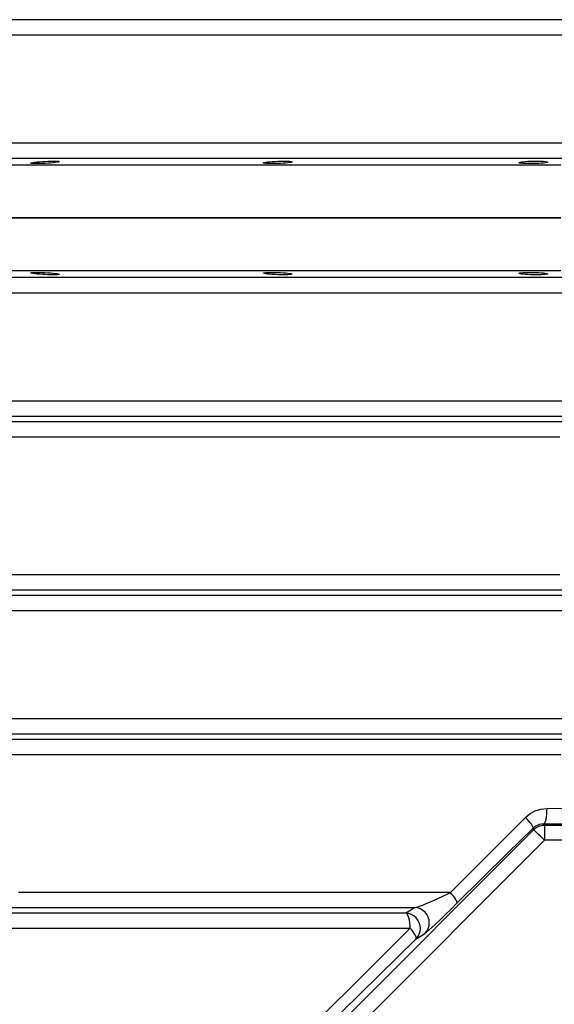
# Model space of a CAD drawing. Header units: millimetres. Extents: x 196 to 1773810, y -221320 to 153872.
# Tile 54 of 256: x 1114798 to 1115152, y -200524 to -199873. Entities that reach past the tile are written whole.
import ezdxf

# ---------------------------------------------------------------- set-up
doc = ezdxf.new("R2010")
doc.units = ezdxf.units.MM
doc.layers.add('00_Основной', color=163, linetype='Continuous', lineweight=40)

msp = doc.modelspace()

# ---------------------------------------------------------------- linework, layer by layer
at = {"layer": '00_Основной', "color": 252, "lineweight": 25, "ltscale": 10}
for p, q in [((1114898.66, -200648.3, 0.2), (1115138.2, -200408.77, 0.2)), ((1115137.76, -200407.72, 0.2), (1115138.2, -200408.77, 0.2)), ((1115145.26, -200405.85, 0.2), (1115144.86, -200404.89, 0.2)), ((1115145.26, -200405.85, 0.2), (1115484.02, -200405.85, 0.2)), ((1115145.26, -200415.84, 0.2), (1114905.72, -200655.38, 0.2)), ((1115484.02, -200415.84, 0.2), (1115145.26, -200415.84, 0.2))]:
    msp.add_line(p, q, dxfattribs=at)
at = {"layer": '00_Основной', "color": 252, "lineweight": 25, "ltscale": 10, "elevation": 0.2}
for points in [[(1115168.7, -199873.45), (1115148.12, -199873.45), (1115127.66, -199873.45), (1115107.31, -199873.45), (1115087.1, -199873.45), (1115067.05, -199873.45), (1115047.16, -199873.45), (1115027.43, -199873.45), (1115007.9, -199873.45), (1114988.57, -199873.45), (1114969.45, -199873.45), (1114950.55, -199873.45), (1114931.9, -199873.45), (1114913.5, -199873.45), (1114895.35, -199873.45), (1114877.48, -199873.45), (1114859.9, -199873.45), (1114842.62, -199873.45), (1114825.64, -199873.45), (1114808.99, -199873.45), (1114792.66, -199873.45)], [(1114782.69, -199883.41), (1114798.49, -199883.41), (1114814.62, -199883.41), (1114831.09, -199883.41), (1114847.88, -199883.41), (1114864.97, -199883.41), (1114882.35, -199883.41), (1114900.02, -199883.41), (1114917.96, -199883.41), (1114936.16, -199883.41), (1114954.6, -199883.41), (1114973.28, -199883.41), (1114992.2, -199883.41), (1115011.32, -199883.41), (1115030.63, -199883.41), (1115050.14, -199883.41), (1115069.8, -199883.41), (1115089.64, -199883.41), (1115109.63, -199883.41), (1115129.75, -199883.41), (1115149.98, -199883.41), (1115170.33, -199883.41)], [(1115170.33, -199955.1), (1115149.98, -199955.1), (1115129.75, -199955.1), (1115109.63, -199955.1), (1115089.64, -199955.1), (1115069.8, -199955.1), (1115050.14, -199955.1), (1115030.63, -199955.1), (1115011.32, -199955.1), (1114992.2, -199955.1), (1114973.28, -199955.1), (1114954.6, -199955.1), (1114936.16, -199955.1), (1114917.96, -199955.1), (1114900.02, -199955.1), (1114882.35, -199955.1), (1114864.97, -199955.1), (1114847.88, -199955.1), (1114831.09, -199955.1), (1114814.62, -199955.1), (1114798.49, -199955.1), (1114782.69, -199955.1)], [(1114792.66, -199965.06), (1114808.99, -199965.06), (1114825.64, -199965.06), (1114842.62, -199965.06), (1114859.9, -199965.06), (1114877.48, -199965.06), (1114895.35, -199965.06), (1114913.5, -199965.06), (1114931.9, -199965.06), (1114950.55, -199965.06), (1114969.45, -199965.06), (1114988.57, -199965.06), (1115007.9, -199965.06), (1115027.43, -199965.06), (1115047.16, -199965.06), (1115067.05, -199965.06), (1115087.1, -199965.06), (1115107.31, -199965.06), (1115127.66, -199965.06), (1115148.12, -199965.06), (1115168.7, -199965.06)], [(1115156.1, -199969.5), (1115133.76, -199969.5), (1115111.54, -199969.5), (1115089.46, -199969.5), (1115067.55, -199969.5), (1115045.8, -199969.5), (1115024.23, -199969.5), (1115002.86, -199969.5), (1114981.71, -199969.5), (1114960.78, -199969.5), (1114940.1, -199969.5), (1114919.66, -199969.5), (1114899.51, -199969.5), (1114879.64, -199969.5), (1114860.07, -199969.5), (1114840.81, -199969.5), (1114821.87, -199969.5), (1114803.26, -199969.5), (1114785.02, -199969.5)], [(1115156.1, -200004.5), (1115133.76, -200004.5), (1115111.54, -200004.5), (1115089.46, -200004.5), (1115067.55, -200004.5), (1115045.8, -200004.5), (1115024.23, -200004.5), (1115002.86, -200004.5), (1114981.71, -200004.5), (1114960.78, -200004.5), (1114940.1, -200004.5), (1114919.66, -200004.5), (1114899.51, -200004.5), (1114879.64, -200004.5), (1114860.07, -200004.5), (1114840.81, -200004.5), (1114821.87, -200004.5), (1114803.26, -200004.5), (1114785.02, -200004.5)], [(1114785.02, -200004.5), (1114803.26, -200004.5), (1114821.87, -200004.5), (1114840.81, -200004.5), (1114860.07, -200004.5), (1114879.64, -200004.5), (1114899.51, -200004.5), (1114919.66, -200004.5), (1114940.1, -200004.5), (1114960.78, -200004.5), (1114981.71, -200004.5), (1115002.86, -200004.5), (1115024.23, -200004.5), (1115045.8, -200004.5), (1115067.55, -200004.5), (1115089.46, -200004.5), (1115111.54, -200004.5), (1115133.76, -200004.5), (1115156.1, -200004.5)], [(1115156.1, -200039.51), (1115133.76, -200039.51), (1115111.54, -200039.51), (1115089.46, -200039.51), (1115067.55, -200039.51), (1115045.8, -200039.51), (1115024.23, -200039.51), (1115002.86, -200039.51), (1114981.71, -200039.51), (1114960.78, -200039.51), (1114940.1, -200039.51), (1114919.66, -200039.51), (1114899.51, -200039.51), (1114879.64, -200039.51), (1114860.07, -200039.51), (1114840.81, -200039.51), (1114821.87, -200039.51), (1114803.26, -200039.51), (1114785.02, -200039.51)], [(1115168.7, -200043.95), (1115148.12, -200043.95), (1115127.66, -200043.95), (1115107.31, -200043.95), (1115087.1, -200043.95), (1115067.05, -200043.95), (1115047.16, -200043.95), (1115027.43, -200043.95), (1115007.9, -200043.95), (1114988.57, -200043.95), (1114969.45, -200043.95), (1114950.55, -200043.95), (1114931.9, -200043.95), (1114913.5, -200043.95), (1114895.35, -200043.95), (1114877.48, -200043.95), (1114859.9, -200043.95), (1114842.62, -200043.95), (1114825.64, -200043.95), (1114808.99, -200043.95), (1114792.66, -200043.95)], [(1114782.69, -200053.92), (1114798.49, -200053.92), (1114814.62, -200053.92), (1114831.09, -200053.92), (1114847.88, -200053.92), (1114864.97, -200053.92), (1114882.35, -200053.92), (1114900.02, -200053.92), (1114917.96, -200053.92), (1114936.16, -200053.92), (1114954.6, -200053.92), (1114973.28, -200053.92), (1114992.2, -200053.92), (1115011.32, -200053.92), (1115030.63, -200053.92), (1115050.14, -200053.92), (1115069.8, -200053.92), (1115089.64, -200053.92), (1115109.63, -200053.92), (1115129.75, -200053.92), (1115149.98, -200053.92), (1115170.33, -200053.92)], [(1115170.33, -200125.59), (1115149.98, -200125.59), (1115129.75, -200125.59), (1115109.63, -200125.59), (1115089.64, -200125.59), (1115069.8, -200125.59), (1115050.14, -200125.59), (1115030.63, -200125.59), (1115011.32, -200125.59), (1114992.2, -200125.59), (1114973.28, -200125.59), (1114954.6, -200125.59), (1114936.16, -200125.59), (1114917.96, -200125.59), (1114900.02, -200125.59), (1114882.35, -200125.59), (1114864.97, -200125.59), (1114847.88, -200125.59), (1114831.09, -200125.59), (1114814.62, -200125.59), (1114798.49, -200125.59), (1114782.69, -200125.59)], [(1114792.66, -200135.55), (1114808.99, -200135.55), (1114825.64, -200135.55), (1114842.62, -200135.55), (1114859.9, -200135.55), (1114877.48, -200135.55), (1114895.35, -200135.55), (1114913.5, -200135.55), (1114931.9, -200135.55), (1114950.55, -200135.55), (1114969.45, -200135.55), (1114988.57, -200135.55), (1115007.9, -200135.55), (1115027.43, -200135.55), (1115047.16, -200135.55), (1115067.05, -200135.55), (1115087.1, -200135.55), (1115107.31, -200135.55), (1115127.66, -200135.55), (1115148.12, -200135.55), (1115168.7, -200135.55)], [(1115157.06, -200139.2), (1115134.84, -200139.2), (1115112.77, -200139.2), (1115090.83, -200139.2), (1115069.06, -200139.2), (1115047.44, -200139.2), (1115026.02, -200139.2), (1115004.78, -200139.2), (1114983.77, -200139.2), (1114962.98, -200139.2), (1114942.45, -200139.2), (1114922.16, -200139.2), (1114902.15, -200139.2), (1114882.42, -200139.2), (1114862.99, -200139.2), (1114843.89, -200139.2), (1114825.09, -200139.2), (1114806.63, -200139.2), (1114788.54, -200139.2)], [(1114782.97, -200149.17), (1114801.27, -200149.17), (1114819.91, -200149.17), (1114838.9, -200149.17), (1114858.22, -200149.17), (1114877.85, -200149.17), (1114897.79, -200149.17), (1114918.01, -200149.17), (1114938.52, -200149.17), (1114959.27, -200149.17), (1114980.27, -200149.17), (1115001.51, -200149.17), (1115022.97, -200149.17), (1115044.62, -200149.17), (1115066.46, -200149.17), (1115088.48, -200149.17), (1115110.64, -200149.17), (1115132.95, -200149.17), (1115155.39, -200149.17)], [(1115155.39, -200240.34), (1115132.95, -200240.34), (1115110.64, -200240.34), (1115088.48, -200240.34), (1115066.46, -200240.34), (1115044.62, -200240.34), (1115022.97, -200240.34), (1115001.51, -200240.34), (1114980.27, -200240.34), (1114959.27, -200240.34), (1114938.52, -200240.34), (1114918.01, -200240.34), (1114897.79, -200240.34), (1114877.85, -200240.34), (1114858.22, -200240.34), (1114838.9, -200240.34), (1114819.91, -200240.34), (1114801.27, -200240.34), (1114782.97, -200240.34)], [(1114788.54, -200250.3), (1114806.63, -200250.3), (1114825.09, -200250.3), (1114843.89, -200250.3), (1114862.99, -200250.3), (1114882.42, -200250.3), (1114902.15, -200250.3), (1114922.16, -200250.3), (1114942.45, -200250.3), (1114962.98, -200250.3), (1114983.77, -200250.3), (1115004.78, -200250.3), (1115026.02, -200250.3), (1115047.44, -200250.3), (1115069.06, -200250.3), (1115090.83, -200250.3), (1115112.77, -200250.3), (1115134.84, -200250.3), (1115157.06, -200250.3)], [(1115168.7, -200253.96), (1115148.12, -200253.96), (1115127.66, -200253.96), (1115107.31, -200253.96), (1115087.1, -200253.96), (1115067.05, -200253.96), (1115047.16, -200253.96), (1115027.43, -200253.96), (1115007.9, -200253.96), (1114988.57, -200253.96), (1114969.45, -200253.96), (1114950.55, -200253.96), (1114931.9, -200253.96), (1114913.5, -200253.96), (1114895.35, -200253.96), (1114877.48, -200253.96), (1114859.9, -200253.96), (1114842.62, -200253.96), (1114825.64, -200253.96), (1114808.99, -200253.96), (1114792.66, -200253.96)], [(1114782.69, -200263.92), (1114798.49, -200263.92), (1114814.62, -200263.92), (1114831.09, -200263.92), (1114847.88, -200263.92), (1114864.97, -200263.92), (1114882.35, -200263.92), (1114900.02, -200263.92), (1114917.96, -200263.92), (1114936.16, -200263.92), (1114954.6, -200263.92), (1114973.28, -200263.92), (1114992.2, -200263.92), (1115011.32, -200263.92), (1115030.63, -200263.92), (1115050.14, -200263.92), (1115069.8, -200263.92), (1115089.64, -200263.92), (1115109.63, -200263.92), (1115129.75, -200263.92), (1115149.98, -200263.92), (1115170.33, -200263.92)], [(1115170.33, -200335.59), (1115149.98, -200335.59), (1115129.75, -200335.59), (1115109.63, -200335.59), (1115089.64, -200335.59), (1115069.8, -200335.59), (1115050.14, -200335.59), (1115030.63, -200335.59), (1115011.32, -200335.59), (1114992.2, -200335.59), (1114973.28, -200335.59), (1114954.6, -200335.59), (1114936.16, -200335.59), (1114917.96, -200335.59), (1114900.02, -200335.59), (1114882.35, -200335.59), (1114864.97, -200335.59), (1114847.88, -200335.59), (1114831.09, -200335.59), (1114814.62, -200335.59), (1114798.49, -200335.59), (1114782.69, -200335.59)], [(1114792.66, -200345.55), (1114808.99, -200345.55), (1114825.64, -200345.55), (1114842.62, -200345.55), (1114859.9, -200345.55), (1114877.48, -200345.55), (1114895.35, -200345.55), (1114913.5, -200345.55), (1114931.9, -200345.55), (1114950.55, -200345.55), (1114969.45, -200345.55), (1114988.57, -200345.55), (1115007.9, -200345.55), (1115027.43, -200345.55), (1115047.16, -200345.55), (1115067.05, -200345.55), (1115087.1, -200345.55), (1115107.31, -200345.55), (1115127.66, -200345.55), (1115148.12, -200345.55), (1115168.7, -200345.55)], [(1115157.76, -200349.2), (1115135.66, -200349.2), (1115113.68, -200349.2), (1115091.83, -200349.2), (1115070.14, -200349.2), (1115048.61, -200349.2), (1115027.28, -200349.2), (1115006.14, -200349.2), (1114985.2, -200349.2), (1114964.5, -200349.2), (1114944.02, -200349.2), (1114923.81, -200349.2), (1114903.87, -200349.2), (1114884.2, -200349.2), (1114864.84, -200349.2), (1114845.78, -200349.2), (1114827.04, -200349.2), (1114808.64, -200349.2), (1114790.58, -200349.2)], [(1114785.02, -200359.17), (1114803.26, -200359.17), (1114821.87, -200359.17), (1114840.81, -200359.17), (1114860.07, -200359.17), (1114879.64, -200359.17), (1114899.51, -200359.17), (1114919.66, -200359.17), (1114940.1, -200359.17), (1114960.78, -200359.17), (1114981.71, -200359.17), (1115002.86, -200359.17), (1115024.23, -200359.17), (1115045.8, -200359.17), (1115067.55, -200359.17), (1115089.46, -200359.17), (1115111.54, -200359.17), (1115133.76, -200359.17), (1115156.1, -200359.17)], [(1115132.78, -200400.66), (1115135.79, -200398.18), (1115139.23, -200396.36), (1115142.94, -200395.25), (1115146.8, -200394.9)], [(1115146.8, -200394.9), (1115146.75, -200396.8), (1115146.63, -200398.65), (1115146.46, -200400.34), (1115146.22, -200401.86), (1115145.92, -200403.1), (1115145.6, -200404.04), (1115145.24, -200404.65), (1115144.86, -200404.89)], [(1115482.48, -200394.9), (1115451.37, -200395.1), (1115420.1, -200395.25), (1115388.73, -200395.36), (1115357.3, -200395.43), (1115325.86, -200395.48), (1115294.42, -200395.46), (1115264.78, -200395.42), (1115235.16, -200395.35), (1115205.6, -200395.24), (1115176.13, -200395.08), (1115146.8, -200394.9)], [(1115132.78, -200400.66), (1115115.76, -200417.67), (1115099.18, -200434.24), (1115083.06, -200450.34)], [(1115137.76, -200407.72), (1115137.79, -200407.38), (1115137.62, -200406.85), (1115137.23, -200406.13), (1115136.65, -200405.26), (1115135.89, -200404.22), (1115134.97, -200403.1), (1115133.93, -200401.9), (1115132.78, -200400.66)], [(1115087.46, -200457.41), (1115104.15, -200440.94), (1115120.92, -200424.38), (1115137.76, -200407.72)], [(1115137.76, -200407.72), (1115139.22, -200406.54), (1115141.05, -200405.59), (1115142.06, -200405.26), (1115143.32, -200404.99), (1115144.86, -200404.89)], [(1115138.2, -200408.77), (1115138.92, -200408.12), (1115139.71, -200407.53), (1115140.56, -200407.02), (1115141.43, -200406.61), (1115142.36, -200406.27), (1115143.31, -200406.03), (1115144.28, -200405.89), (1115145.26, -200405.85)], [(1115145.26, -200415.84), (1115143.92, -200414.48), (1115142.62, -200413.18), (1115141.4, -200411.98), (1115140.35, -200410.93), (1115139.47, -200410.05), (1115138.81, -200409.38), (1115138.37, -200408.95), (1115138.2, -200408.77)], [(1115144.86, -200404.89), (1115168.88, -200405.04), (1115193, -200405.17), (1115217.21, -200405.28), (1115241.51, -200405.37), (1115265.85, -200405.42), (1115290.24, -200405.45), (1115314.65, -200405.47), (1115339.04, -200405.45), (1115363.43, -200405.42), (1115387.77, -200405.37), (1115412.07, -200405.28), (1115436.28, -200405.17), (1115460.4, -200405.04), (1115484.42, -200404.89)], [(1115145.26, -200405.85), (1115145.26, -200406.1), (1115145.26, -200406.71), (1115145.26, -200407.65), (1115145.26, -200408.9), (1115145.26, -200410.39), (1115145.26, -200412.1), (1115145.26, -200413.93), (1115145.26, -200415.84)], [(1115083.06, -200450.34), (1115061.14, -200450.34), (1115039.41, -200450.34), (1115017.85, -200450.34), (1114996.51, -200450.34), (1114975.37, -200450.34), (1114954.49, -200450.34), (1114933.84, -200450.34), (1114913.46, -200450.34), (1114893.34, -200450.34), (1114873.53, -200450.34), (1114854.02, -200450.34), (1114834.81, -200450.34), (1114815.95, -200450.34), (1114797.42, -200450.34)], [(1115059.49, -200460.3), (1115060.06, -200460.19), (1115060.74, -200460), (1115061.56, -200459.75), (1115062.71, -200459.37), (1115064.16, -200458.85), (1115065.36, -200458.38), (1115066.73, -200457.83), (1115068.28, -200457.2), (1115070.03, -200456.45), (1115072.02, -200455.58), (1115074.74, -200454.33), (1115078.03, -200452.8), (1115080.87, -200451.43), (1115083.06, -200450.34)], [(1115087.46, -200457.41), (1115087.56, -200457.04), (1115087.44, -200456.48), (1115087.12, -200455.74), (1115086.62, -200454.86), (1115085.95, -200453.85), (1115085.1, -200452.74), (1115084.14, -200451.55), (1115083.06, -200450.34)], [(1114781.77, -200460.3), (1114799.66, -200460.3), (1114817.89, -200460.3), (1114836.46, -200460.3), (1114855.37, -200460.3), (1114874.59, -200460.3), (1114894.11, -200460.3), (1114913.92, -200460.3), (1114934, -200460.3), (1114954.35, -200460.3), (1114974.94, -200460.3), (1114995.76, -200460.3), (1115016.8, -200460.3), (1115038.06, -200460.3), (1115059.49, -200460.3)], [(1115059.49, -200460.3), (1115056.17, -200462.35), (1115053.59, -200463.96)], [(1115066.29, -200477.34), (1115067.5, -200475.85), (1115068.4, -200474.16), (1115068.96, -200472.31), (1115069.14, -200470.4), (1115068.97, -200468.49), (1115068.42, -200466.62), (1115067.53, -200464.92), (1115066.35, -200463.39), (1115064.88, -200462.14), (1115063.22, -200461.18), (1115061.4, -200460.56), (1115059.49, -200460.3)], [(1115087.46, -200457.41), (1115083.55, -200461.25), (1115079.8, -200464.9), (1115076.26, -200468.3), (1115073, -200471.38), (1115070.72, -200473.5), (1115068.76, -200475.28), (1115067.24, -200476.6), (1115066.29, -200477.34)], [(1115053.59, -200463.96), (1115037.44, -200463.96), (1115021.4, -200463.96), (1115005.5, -200463.96), (1114989.74, -200463.96), (1114974.1, -200463.96), (1114958.62, -200463.96), (1114943.3, -200463.96), (1114928.14, -200463.96), (1114913.14, -200463.96), (1114898.33, -200463.96), (1114883.69, -200463.96), (1114869.24, -200463.96), (1114854.99, -200463.96), (1114840.94, -200463.96), (1114827.08, -200463.96), (1114813.45, -200463.96), (1114800.03, -200463.96), (1114786.84, -200463.96)], [(1115060.38, -200480.99), (1115061.59, -200479.49), (1115062.48, -200477.82), (1115063.05, -200475.96), (1115063.23, -200474.06), (1115063.06, -200472.14), (1115062.51, -200470.29), (1115061.64, -200468.57), (1115060.44, -200467.05), (1115058.98, -200465.79), (1115057.32, -200464.83), (1115055.5, -200464.21), (1115053.59, -200463.96)], [(1115056.5, -200473.92), (1115056.44, -200472.07), (1115056.29, -200470.29), (1115056.02, -200468.64), (1115055.66, -200467.16), (1115055.23, -200465.92), (1115054.72, -200464.94), (1115054.17, -200464.28), (1115053.59, -200463.96)], [(1114792.72, -200473.92), (1114805.76, -200473.92), (1114819.04, -200473.92), (1114832.51, -200473.92), (1114846.22, -200473.92), (1114860.12, -200473.92), (1114874.21, -200473.92), (1114888.49, -200473.92), (1114902.97, -200473.92), (1114917.62, -200473.92), (1114932.45, -200473.92), (1114947.45, -200473.92), (1114962.59, -200473.92), (1114977.9, -200473.92), (1114993.35, -200473.92), (1115008.94, -200473.92), (1115024.68, -200473.92), (1115040.52, -200473.92), (1115056.5, -200473.92)], [(1115056.5, -200473.92), (1115038.03, -200492.29), (1115020.06, -200510.14), (1115001.94, -200528.11), (1114984.31, -200545.59)], [(1115060.38, -200480.99), (1115060.52, -200480.58), (1115060.46, -200480), (1115060.21, -200479.25), (1115059.77, -200478.36), (1115059.18, -200477.36), (1115058.42, -200476.26), (1115057.52, -200475.1), (1115056.5, -200473.92)], [(1114987.3, -200552.66), (1115011.36, -200529.11), (1115035.73, -200505.22), (1115060.38, -200480.99)], [(1115060.38, -200480.99), (1115063.7, -200478.94), (1115066.29, -200477.34)]]:
    msp.add_lwpolyline(points, dxfattribs=at)
for points in [[(1114808.34, -199967.63), (1114809.78, -199967.47), (1114811.44, -199967.32), (1114813.24, -199967.19), (1114815.07, -199967.08), (1114816.9, -199966.99), (1114818.7, -199966.95), (1114820.35, -199966.92), (1114821.78, -199966.94), (1114822.94, -199966.98), (1114823.81, -199967.05), (1114824.36, -199967.15), (1114824.52, -199967.28), (1114824.33, -199967.42), (1114823.76, -199967.57), (1114822.89, -199967.72), (1114821.7, -199967.9), (1114820.28, -199968.05), (1114818.61, -199968.19), (1114816.82, -199968.32), (1114814.99, -199968.43), (1114813.15, -199968.52), (1114811.36, -199968.56), (1114809.71, -199968.59), (1114808.27, -199968.57), (1114807.1, -199968.53), (1114806.22, -199968.46), (1114805.69, -199968.36), (1114805.52, -199968.25), (1114805.72, -199968.11), (1114806.27, -199967.95), (1114807.16, -199967.78)], [(1114962.22, -199967.46), (1114963.66, -199967.32), (1114965.33, -199967.18), (1114967.1, -199967.08), (1114968.95, -199966.99), (1114970.79, -199966.95), (1114972.58, -199966.92), (1114974.23, -199966.94), (1114975.67, -199966.98), (1114976.83, -199967.05), (1114977.7, -199967.16), (1114978.24, -199967.28), (1114978.41, -199967.43), (1114978.22, -199967.57), (1114977.66, -199967.74), (1114976.78, -199967.91), (1114975.61, -199968.06), (1114974.18, -199968.2), (1114972.52, -199968.33), (1114970.73, -199968.43), (1114968.88, -199968.52), (1114967.05, -199968.56), (1114965.26, -199968.59), (1114963.6, -199968.57), (1114962.16, -199968.53), (1114961, -199968.46), (1114960.12, -199968.36), (1114959.58, -199968.23), (1114959.42, -199968.09), (1114959.6, -199967.94), (1114960.16, -199967.78), (1114961.04, -199967.61)], [(1115131.22, -199967.3), (1115132.66, -199967.18), (1115134.31, -199967.06), (1115136.1, -199966.99), (1115137.95, -199966.94), (1115139.78, -199966.92), (1115141.58, -199966.94), (1115143.22, -199966.98), (1115144.65, -199967.06), (1115145.82, -199967.16), (1115146.7, -199967.29), (1115147.23, -199967.43), (1115147.42, -199967.58), (1115147.23, -199967.75), (1115146.67, -199967.91), (1115145.79, -199968.06), (1115144.62, -199968.2), (1115143.2, -199968.33), (1115141.53, -199968.44), (1115139.74, -199968.52), (1115137.9, -199968.57), (1115136.06, -199968.59), (1115134.26, -199968.57), (1115132.61, -199968.53), (1115131.18, -199968.44), (1115130, -199968.35), (1115129.13, -199968.22), (1115128.59, -199968.08), (1115128.41, -199967.92), (1115128.61, -199967.77), (1115129.16, -199967.6), (1115130.03, -199967.44)], [(1114808.34, -200041.38), (1114807.16, -200041.22), (1114806.27, -200041.06), (1114805.72, -200040.9), (1114805.52, -200040.76), (1114805.69, -200040.65), (1114806.24, -200040.55), (1114807.1, -200040.47), (1114808.26, -200040.43), (1114809.68, -200040.43), (1114811.33, -200040.44), (1114813.12, -200040.5), (1114814.97, -200040.58), (1114816.82, -200040.68), (1114818.61, -200040.81), (1114820.26, -200040.96), (1114821.7, -200041.12), (1114822.88, -200041.27), (1114823.76, -200041.44), (1114824.33, -200041.6), (1114824.52, -200041.74), (1114824.36, -200041.85), (1114823.82, -200041.95), (1114822.96, -200042.04), (1114821.79, -200042.08), (1114820.36, -200042.08), (1114818.71, -200042.06), (1114816.92, -200042.01), (1114815.08, -200041.92), (1114813.24, -200041.82), (1114811.44, -200041.68), (1114809.79, -200041.54)], [(1114962.22, -200041.56), (1114961.04, -200041.4), (1114960.16, -200041.23), (1114959.61, -200041.08), (1114959.42, -200040.92), (1114959.58, -200040.78), (1114960.13, -200040.65), (1114961, -200040.55), (1114962.15, -200040.48), (1114963.58, -200040.44), (1114965.23, -200040.43), (1114967.02, -200040.44), (1114968.87, -200040.5), (1114970.72, -200040.57), (1114972.52, -200040.68), (1114974.18, -200040.81), (1114975.6, -200040.95), (1114976.77, -200041.1), (1114977.66, -200041.27), (1114978.22, -200041.43), (1114978.41, -200041.58), (1114978.24, -200041.72), (1114977.72, -200041.85), (1114976.84, -200041.95), (1114975.67, -200042.02), (1114974.24, -200042.08), (1114972.59, -200042.08), (1114970.8, -200042.06), (1114968.95, -200042.01), (1114967.12, -200041.94), (1114965.33, -200041.82), (1114963.66, -200041.7)], [(1115131.22, -200041.71), (1115130.03, -200041.56), (1115129.16, -200041.4), (1115128.61, -200041.24), (1115128.41, -200041.08), (1115128.59, -200040.92), (1115129.13, -200040.78), (1115130, -200040.65), (1115131.16, -200040.55), (1115132.58, -200040.48), (1115134.24, -200040.44), (1115136.03, -200040.43), (1115137.88, -200040.44), (1115139.74, -200040.48), (1115141.53, -200040.57), (1115143.18, -200040.67), (1115144.61, -200040.79), (1115145.79, -200040.94), (1115146.67, -200041.09), (1115147.22, -200041.26), (1115147.42, -200041.41), (1115147.25, -200041.57), (1115146.71, -200041.71), (1115145.84, -200041.84), (1115144.66, -200041.95), (1115143.24, -200042.02), (1115141.58, -200042.06), (1115139.8, -200042.08), (1115137.95, -200042.06), (1115136.11, -200042.02), (1115134.32, -200041.94), (1115132.66, -200041.84)]]:
    msp.add_lwpolyline(points, close=True, dxfattribs=at)

doc.saveas('drawing.dxf')
